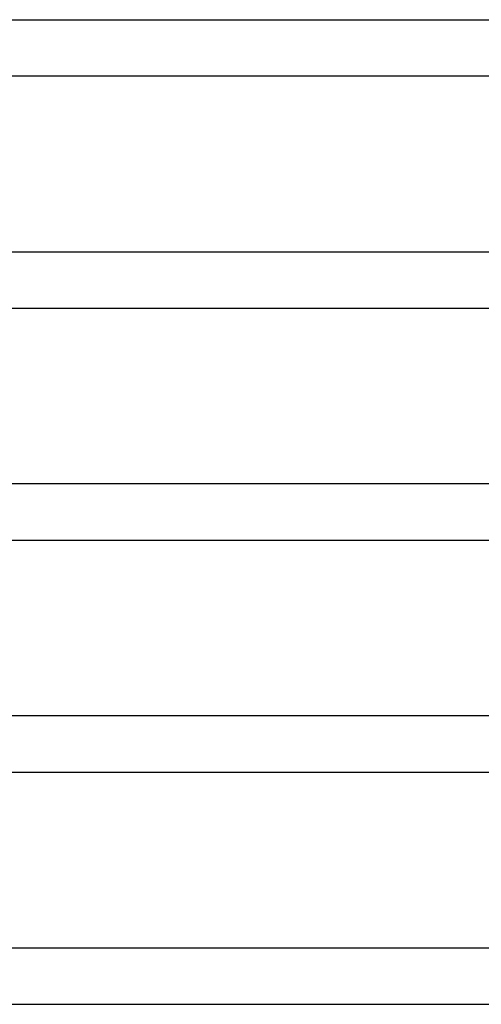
# Model space of a CAD drawing. Header units: millimetres. Extents: x -535 to 535, y -2 to 330.
# Tile 11 of 88: x -353 to -321, y 83 to 152. Entities that reach past the tile are written whole.
import ezdxf

# ---------------------------------------------------------------- set-up
doc = ezdxf.new("R2010")
doc.units = ezdxf.units.MM
doc.layers.add('THICK', color=7, linetype='Continuous')

msp = doc.modelspace()

# ---------------------------------------------------------------- linework, layer by layer
at = {"layer": 'THICK'}
for p, q in [((-358.375, 152.5), (-337.923, 152.5)), ((-337.923, 152.5), (-314.209, 152.5)), ((-405.995, 148.5), (-289.237, 148.5)), ((-366.101, 136), (-345.29, 136)), ((-345.29, 136), (-321.186, 136)), ((-321.186, 136), (-294.018, 136)), ((-414.995, 132), (-295.679, 132)), ((-300.517, 119.5), (-423.999, 119.5)), ((-423.995, 115.5), (-302.121, 115.5)), ((-306.989, 103), (-432.998, 103)), ((-432.995, 99), (-308.563, 99)), ((-313.442, 86.5), (-441.998, 86.5)), ((-441.996, 82.5), (-315.005, 82.5))]:
    msp.add_line(p, q, dxfattribs=at)

doc.saveas('drawing.dxf')
